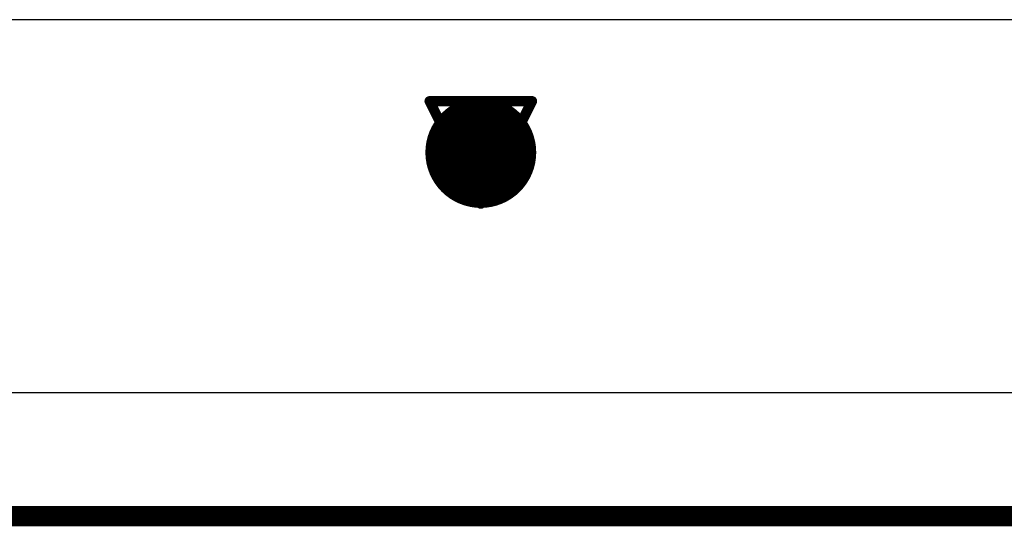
# Model space of a CAD drawing. Header units: millimetres. Extents: x 138 to 555, y 26 to 334.
# Tile 3 of 256: x 182.71 to 187.59, y 61.46 to 63.97. Entities that reach past the tile are written whole.
import ezdxf

# ---------------------------------------------------------------- set-up
doc = ezdxf.new("R2010")
doc.units = ezdxf.units.MM
for name, color, linetype in [('BottomLayer', 5, 'Continuous'), ('DrillDrawing', 1, 'Continuous'), ('KeepOutLayer', 6, 'Continuous'), ('Mechanical27', 56, 'Continuous'), ('Mechanical30', 56, 'Continuous'), ('MidLayer1', 16, 'Continuous'), ('MidLayer2', 76, 'Continuous'), ('MidLayer3', 90, 'Continuous'), ('MidLayer4', 156, 'Continuous'), ('MultiLayer', 9, 'Continuous'), ('TopLayer', 1, 'Continuous'), ('ViaHoleLayer', 16, 'Continuous')]:
    doc.layers.add(name, color=color, linetype=linetype)

msp = doc.modelspace()

# ---------------------------------------------------------------- linework, layer by layer
at = {"layer": 'BottomLayer'}
msp.add_line((368.2087, 62.1191), (161.4322, 62.1191), dxfattribs=at)
at = {"layer": 'BottomLayer', "const_width": 0.275}
msp.add_lwpolyline([(184.8573, 63.3104, 1), (185.1323, 63.3104, 1)], format="xyb", close=True, dxfattribs=at)
at = {"layer": 'DrillDrawing'}
for points, const_width in [([(184.7408, 63.5644), (185.2488, 63.5644)], 0.0508), ([(184.7408, 63.5644), (184.9948, 63.0564)], 0.0508), ([(184.9948, 63.0564), (185.2488, 63.5644)], 0.0508), ([(184.8424, 63.4628), (185.1472, 63.4628)], 0.0508), ([(184.8424, 63.4628), (184.9948, 63.158)], 0.0508), ([(184.9948, 63.158), (185.1472, 63.4628)], 0.0508), ([(160.8205, 61.5074), (368.8205, 61.5074)], 0.1)]:
    msp.add_lwpolyline(points, dxfattribs=dict(at, const_width=const_width))
at = {"layer": 'DrillDrawing', "const_width": 0.0254}
for points in [[(184.7281, 63.5644, 1), (184.7535, 63.5644, 1)], [(184.7281, 63.5644, 1), (184.7535, 63.5644, 1)], [(185.2361, 63.5644, 1), (185.2615, 63.5644, 1)], [(185.2361, 63.5644, 1), (185.2615, 63.5644, 1)], [(184.8297, 63.4628, 1), (184.8551, 63.4628, 1)], [(184.8297, 63.4628, 1), (184.8551, 63.4628, 1)], [(185.1345, 63.4628, 1), (185.1599, 63.4628, 1)], [(185.1345, 63.4628, 1), (185.1599, 63.4628, 1)], [(184.9821, 63.158, 1), (185.0075, 63.158, 1)], [(184.9821, 63.158, 1), (185.0075, 63.158, 1)], [(184.9821, 63.0564, 1), (185.0075, 63.0564, 1)], [(184.9821, 63.0564, 1), (185.0075, 63.0564, 1)]]:
    msp.add_lwpolyline(points, format="xyb", close=True, dxfattribs=at)
at = {"layer": 'KeepOutLayer', "const_width": 0.1}
msp.add_lwpolyline([(160.8205, 61.5074), (368.8205, 61.5074)], dxfattribs=at)
at = {"layer": 'Mechanical27', "const_width": 0.1}
msp.add_lwpolyline([(160.8205, 61.5074), (368.8205, 61.5074)], dxfattribs=at)
at = {"layer": 'Mechanical30', "const_width": 0.1}
msp.add_lwpolyline([(160.8205, 61.5074), (368.8205, 61.5074)], dxfattribs=at)
at = {"layer": 'MidLayer1', "const_width": 0.275}
msp.add_lwpolyline([(184.8573, 63.3104, 1), (185.1323, 63.3104, 1)], format="xyb", close=True, dxfattribs=at)
at = {"layer": 'MidLayer2'}
msp.add_line((368.2087, 62.1191), (161.4322, 62.1191), dxfattribs=at)
at = {"layer": 'MidLayer2', "const_width": 0.275}
msp.add_lwpolyline([(184.8573, 63.3104, 1), (185.1323, 63.3104, 1)], format="xyb", close=True, dxfattribs=at)
at = {"layer": 'MidLayer3'}
msp.add_line((368.2087, 62.1191), (161.4322, 62.1191), dxfattribs=at)
at = {"layer": 'MidLayer3', "const_width": 0.275}
msp.add_lwpolyline([(184.8573, 63.3104, 1), (185.1323, 63.3104, 1)], format="xyb", close=True, dxfattribs=at)
at = {"layer": 'MidLayer4'}
msp.add_line((361.6679, 63.9682), (167.973, 63.9682), dxfattribs=at)
at = {"layer": 'MidLayer4', "const_width": 0.275}
msp.add_lwpolyline([(184.8573, 63.3104, 1), (185.1323, 63.3104, 1)], format="xyb", close=True, dxfattribs=at)
at = {"layer": 'MultiLayer', "const_width": 0.275}
msp.add_lwpolyline([(184.8573, 63.3104, 1), (185.1323, 63.3104, 1)], format="xyb", close=True, dxfattribs=at)
at = {"layer": 'TopLayer'}
msp.add_line((368.2087, 62.1191), (161.4322, 62.1191), dxfattribs=at)
at = {"layer": 'TopLayer', "const_width": 0.275}
msp.add_lwpolyline([(184.8573, 63.3104, 1), (185.1323, 63.3104, 1)], format="xyb", close=True, dxfattribs=at)
at = {"layer": 'ViaHoleLayer', "const_width": 0.15}
msp.add_lwpolyline([(184.9198, 63.3104, 1), (185.0698, 63.3104, 1)], format="xyb", close=True, dxfattribs=at)

doc.saveas('drawing.dxf')
